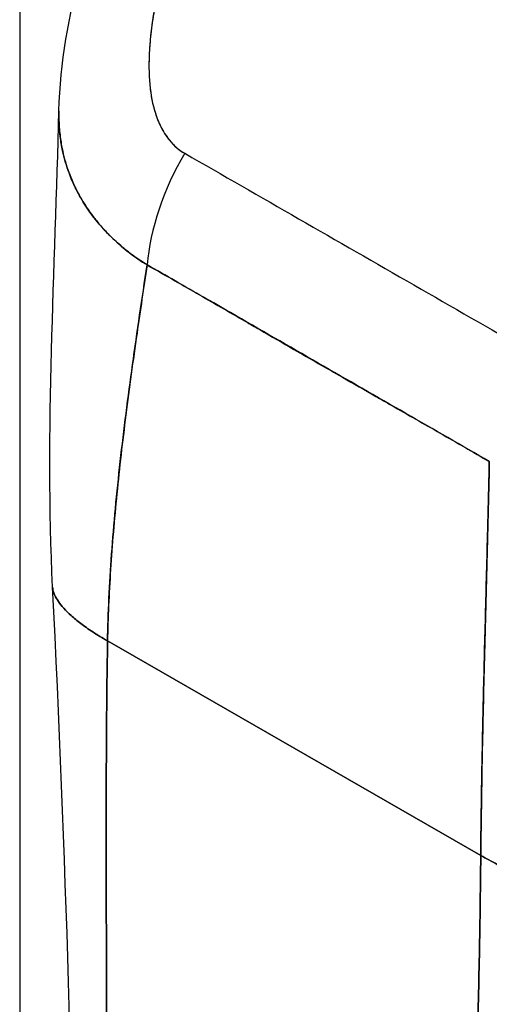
# Model space of a CAD drawing. Extents: x 785 to 1232, y 18 to 306.
# Tile 225 of 232: x 1161.15 to 1161.605, y 226.277 to 227.231. Entities that reach past the tile are written whole.
import ezdxf

# ---------------------------------------------------------------- set-up
doc = ezdxf.new("R2010")
doc.units = 0
doc.header["$LTSCALE"] = 4
doc.header["$MEASUREMENT"] = 0
doc.layers.get('0').update_dxf_attribs({"linetype": 'CONTINUOUS'})

msp = doc.modelspace()

# ---------------------------------------------------------------- linework, layer by layer
for p, q in [((1161.14974, 257.94265), (1161.14974, 200.56537)), ((1161.23495, 226.62897), (1161.59686, 226.42109)), ((1161.59686, 226.42109), (1161.23495, 226.62897))]:
    msp.add_line(p, q)
for centre, major_axis, ratio, start_param, end_param in [((1161.39301, 227.04835), (0.0842, 0.14838), 0.578723, 1.539576, 2.24744), ((1161.39301, 227.04835), (-0.0842, -0.14838), 0.578723, 4.681168, 5.389033), ((1161.52424, 226.85775), (-0.05098, -0.08876), 0.578826, 4.782797, 4.784329)]:
    msp.add_ellipse(centre, major_axis=major_axis, ratio=ratio, start_param=start_param, end_param=end_param)
for points, knots in [([(1161.18782, 227.14304), (1161.1889, 227.18921), (1161.19729, 227.23547), (1161.21324, 227.2931), (1161.2171, 227.30566), (1161.22132, 227.31812)], [0, 0, 0, 0, 0.4156798, 0.4156798, 0.5322905, 0.5322905, 0.5322905, 0.5322905]), ([(1161.29969, 227.31669), (1161.29449, 227.30092), (1161.29011, 227.28583), (1161.2866, 227.27144), (1161.28309, 227.25704), (1161.28045, 227.24333), (1161.27855, 227.2303), (1161.27666, 227.21728), (1161.27552, 227.20494), (1161.2752, 227.19336), (1161.27488, 227.18179), (1161.27539, 227.17098), (1161.27676, 227.16108), (1161.27814, 227.15119), (1161.28038, 227.14221), (1161.28348, 227.13437), (1161.28658, 227.12653), (1161.29054, 227.11982), (1161.29497, 227.11436), (1161.2994, 227.1089), (1161.30431, 227.10469), (1161.30981, 227.10169)], [0, 0, 0, 0, 0.142857, 0.142857, 0.142857, 0.285714, 0.285714, 0.285714, 0.428571, 0.428571, 0.428571, 0.571429, 0.571429, 0.571429, 0.714286, 0.714286, 0.714286, 0.857143, 0.857143, 0.857143, 1, 1, 1, 1]), ([(1161.29969, 227.31669), (1161.29713, 227.30912), (1161.29471, 227.30138), (1161.29246, 227.29359), (1161.28992, 227.28474), (1161.2876, 227.27582), (1161.28553, 227.2669), (1161.28348, 227.25806), (1161.28167, 227.24921), (1161.28017, 227.24048), (1161.27881, 227.23256), (1161.2777, 227.22474), (1161.27686, 227.21704), (1161.27611, 227.21014), (1161.27558, 227.20335), (1161.27531, 227.19671), (1161.27521, 227.19418), (1161.27515, 227.19168), (1161.27512, 227.1892), (1161.27509, 227.18576), (1161.27512, 227.18236), (1161.27524, 227.17903), (1161.27542, 227.17372), (1161.2758, 227.16855), (1161.27641, 227.16355), (1161.27697, 227.15892), (1161.27772, 227.15444), (1161.27869, 227.15011), (1161.27957, 227.14614), (1161.28065, 227.14229), (1161.28191, 227.13862), (1161.28222, 227.13771), (1161.28255, 227.13681), (1161.28289, 227.13592), (1161.2838, 227.13351), (1161.28479, 227.13119), (1161.28586, 227.12895), (1161.28721, 227.12613), (1161.28869, 227.12344), (1161.2903, 227.1209), (1161.29179, 227.11856), (1161.29338, 227.11635), (1161.29508, 227.11428), (1161.29665, 227.11239), (1161.2983, 227.11061), (1161.30002, 227.10898), (1161.30161, 227.10747), (1161.30326, 227.10609), (1161.30497, 227.10483), (1161.30654, 227.10368), (1161.30816, 227.10263), (1161.30981, 227.10169)], [0, 0, 0, 0, 0.090139, 0.090139, 0.090139, 0.192543, 0.192543, 0.192543, 0.294178, 0.294178, 0.294178, 0.386219, 0.386219, 0.386219, 0.468683, 0.468683, 0.468683, 0.5, 0.5, 0.5, 0.543483, 0.543483, 0.543483, 0.612641, 0.612641, 0.612641, 0.676614, 0.676614, 0.676614, 0.73542, 0.73542, 0.73542, 0.75, 0.75, 0.75, 0.789344, 0.789344, 0.789344, 0.838902, 0.838902, 0.838902, 0.884415, 0.884415, 0.884415, 0.926226, 0.926226, 0.926226, 0.964707, 0.964707, 0.964707, 1, 1, 1, 1]), ([(1161.27333, 226.99344), (1161.26921, 226.99598), (1161.26519, 226.99865), (1161.2613, 227.00145), (1161.25713, 227.00444), (1161.25311, 227.00758), (1161.24924, 227.01085), (1161.24512, 227.01433), (1161.24117, 227.01795), (1161.2374, 227.0217), (1161.23581, 227.02329), (1161.23425, 227.02491), (1161.23272, 227.02654), (1161.23039, 227.02903), (1161.22814, 227.03157), (1161.22598, 227.03416), (1161.22214, 227.03874), (1161.21855, 227.04349), (1161.21524, 227.04839), (1161.21172, 227.05361), (1161.20851, 227.059), (1161.20562, 227.06455), (1161.20506, 227.06564), (1161.2045, 227.06674), (1161.20396, 227.06785), (1161.20159, 227.07268), (1161.19946, 227.07763), (1161.1976, 227.0827), (1161.19519, 227.08923), (1161.19321, 227.09595), (1161.19167, 227.10285), (1161.1907, 227.10719), (1161.18991, 227.11159), (1161.1893, 227.11607), (1161.1889, 227.11897), (1161.18858, 227.12191), (1161.18834, 227.12487), (1161.18785, 227.1308), (1161.18767, 227.13685), (1161.18782, 227.14304)], [0, 0, 0, 0, 0.0451309, 0.0451309, 0.0451309, 0.0934261, 0.0934261, 0.0934261, 0.1448843, 0.1448843, 0.1448843, 0.1666667, 0.1666667, 0.1666667, 0.1998145, 0.1998145, 0.1998145, 0.2585241, 0.2585241, 0.2585241, 0.3210109, 0.3210109, 0.3210109, 0.3333333, 0.3333333, 0.3333333, 0.3871157, 0.3871157, 0.3871157, 0.4564187, 0.4564187, 0.4564187, 0.5, 0.5, 0.5, 0.5282562, 0.5282562, 0.5282562, 0.5847966, 0.5847966, 0.5847966, 0.5847966]), ([(1161.18782, 227.143), (1161.18772, 227.13885), (1161.18777, 227.13478), (1161.18796, 227.13076), (1161.18819, 227.12568), (1161.18866, 227.12069), (1161.18934, 227.11579), (1161.18965, 227.11353), (1161.19001, 227.11128), (1161.19042, 227.10905), (1161.1917, 227.102), (1161.19344, 227.09512), (1161.19561, 227.08843), (1161.19778, 227.08178), (1161.20037, 227.07532), (1161.20337, 227.06906), (1161.2036, 227.06858), (1161.20383, 227.0681), (1161.20407, 227.06762), (1161.20688, 227.06192), (1161.21003, 227.05639), (1161.2135, 227.05103), (1161.21534, 227.04819), (1161.21728, 227.04539), (1161.21931, 227.04264), (1161.22138, 227.03984), (1161.22353, 227.0371), (1161.22577, 227.03441), (1161.22804, 227.03169), (1161.23039, 227.02902), (1161.23283, 227.02642), (1161.23514, 227.02396), (1161.23752, 227.02155), (1161.23997, 227.01919), (1161.24498, 227.01438), (1161.25029, 227.0098), (1161.25588, 227.00548), (1161.26142, 227.0012), (1161.26725, 226.99717), (1161.27333, 226.99344)], [0.4143994, 0.4143994, 0.4143994, 0.4143994, 0.4522165, 0.4522165, 0.4522165, 0.5, 0.5, 0.5, 0.5220636, 0.5220636, 0.5220636, 0.5918842, 0.5918842, 0.5918842, 0.6613555, 0.6613555, 0.6613555, 0.6666667, 0.6666667, 0.6666667, 0.7302356, 0.7302356, 0.7302356, 0.7640633, 0.7640633, 0.7640633, 0.7985194, 0.7985194, 0.7985194, 0.8333333, 0.8333333, 0.8333333, 0.8662447, 0.8662447, 0.8662447, 0.9333972, 0.9333972, 0.9333972, 1, 1, 1, 1]), ([(1161.30981, 227.10169), (1161.34641, 227.08067), (1161.38314, 227.05957), (1161.42026, 227.03825), (1161.45739, 227.01693), (1161.49491, 226.99538), (1161.53201, 226.97407), (1161.5691, 226.95276), (1161.60577, 226.93169), (1161.64229, 226.91072)], [0, 0, 0, 0, 0.333333, 0.333333, 0.333333, 0.666667, 0.666667, 0.666667, 1, 1, 1, 1]), ([(1161.23495, 226.62897), (1161.23542, 226.65598), (1161.23678, 226.68412), (1161.23888, 226.71319), (1161.24099, 226.74226), (1161.24386, 226.77225), (1161.24731, 226.80295), (1161.25076, 226.83364), (1161.2548, 226.86504), (1161.25922, 226.89692), (1161.26362, 226.92869), (1161.26841, 226.96094), (1161.27333, 226.99344)], [0, 0, 0, 0, 0.250198, 0.250198, 0.250198, 0.500396, 0.500396, 0.500396, 0.750593, 0.750593, 0.750593, 1, 1, 1, 1]), ([(1161.27333, 226.99344), (1161.26997, 226.97126), (1161.26667, 226.94919), (1161.26352, 226.92731), (1161.25967, 226.90065), (1161.25604, 226.87427), (1161.25275, 226.84829), (1161.24945, 226.82232), (1161.24649, 226.79675), (1161.24398, 226.77172), (1161.24147, 226.7467), (1161.2394, 226.7222), (1161.23787, 226.69837), (1161.23634, 226.67453), (1161.23534, 226.65136), (1161.23495, 226.62897)], [0, 0, 0, 0, 0.170255, 0.170255, 0.170255, 0.377691, 0.377691, 0.377691, 0.585128, 0.585128, 0.585128, 0.792564, 0.792564, 0.792564, 1, 1, 1, 1]), ([(1161.27333, 226.99344), (1161.28927, 226.98444), (1161.30517, 226.97535), (1161.32114, 226.96617), (1161.33682, 226.95716), (1161.35256, 226.94805), (1161.36849, 226.93885), (1161.37315, 226.93616), (1161.37782, 226.93346), (1161.38251, 226.93075), (1161.39348, 226.92442), (1161.40453, 226.91803), (1161.41564, 226.91163), (1161.43131, 226.90261), (1161.44707, 226.89355), (1161.46278, 226.88456), (1161.47358, 226.87837), (1161.48437, 226.87221), (1161.49507, 226.86609), (1161.50007, 226.86323), (1161.50506, 226.86039), (1161.51003, 226.85755), (1161.52597, 226.84845), (1161.54176, 226.83944), (1161.55747, 226.83043), (1161.57342, 226.82127), (1161.58929, 226.81211), (1161.60515, 226.80284)], [0, 0, 0, 0, 0.146953, 0.146953, 0.146953, 0.291147, 0.291147, 0.291147, 0.333333, 0.333333, 0.333333, 0.431915, 0.431915, 0.431915, 0.570999, 0.570999, 0.570999, 0.666667, 0.666667, 0.666667, 0.711352, 0.711352, 0.711352, 0.854594, 0.854594, 0.854594, 1, 1, 1, 1]), ([(1161.60515, 226.80284), (1161.57832, 226.81845), (1161.5513, 226.83398), (1161.5242, 226.84952), (1161.49589, 226.86576), (1161.4675, 226.88202), (1161.43914, 226.89833), (1161.41081, 226.91463), (1161.38251, 226.931), (1161.35426, 226.94723), (1161.34551, 226.95226), (1161.33675, 226.95728), (1161.32801, 226.96229), (1161.30977, 226.97272), (1161.29155, 226.98311), (1161.27333, 226.99344)], [0, 0, 0, 0, 0.24471, 0.24471, 0.24471, 0.500303, 0.500303, 0.500303, 0.755735, 0.755735, 0.755735, 0.834924, 0.834924, 0.834924, 1, 1, 1, 1]), ([(1161.59686, 226.42109), (1161.59706, 226.4436), (1161.59737, 226.46716), (1161.59778, 226.49164), (1161.5982, 226.51611), (1161.59872, 226.5415), (1161.59931, 226.56763), (1161.59991, 226.59376), (1161.60058, 226.62063), (1161.60129, 226.64809), (1161.602, 226.67555), (1161.60275, 226.70359), (1161.60347, 226.73204), (1161.60406, 226.7554), (1161.60464, 226.77903), (1161.60515, 226.80284)], [0, 0, 0, 0, 0.207436, 0.207436, 0.207436, 0.414872, 0.414872, 0.414872, 0.622309, 0.622309, 0.622309, 0.829745, 0.829745, 0.829745, 1, 1, 1, 1]), ([(1161.60515, 226.80284), (1161.6044, 226.76796), (1161.60352, 226.73346), (1161.60264, 226.69966), (1161.60176, 226.66575), (1161.60087, 226.63254), (1161.60009, 226.60031), (1161.5993, 226.56809), (1161.5986, 226.53685), (1161.59805, 226.50689), (1161.5975, 226.47692), (1161.5971, 226.44823), (1161.59686, 226.42109)], [0, 0, 0, 0, 0.249407, 0.249407, 0.249407, 0.499604, 0.499604, 0.499604, 0.749802, 0.749802, 0.749802, 1, 1, 1, 1]), ([(1161.18169, 226.68122), (1161.18173, 226.6804), (1161.18205, 226.67784), (1161.18354, 226.67328), (1161.18698, 226.66727), (1161.19219, 226.66074), (1161.19934, 226.65366), (1161.20861, 226.64602), (1161.2202, 226.63783), (1161.2297, 226.63199), (1161.23495, 226.62897)], [0.500128, 0.500128, 0.500128, 0.500128, 0.5333333, 0.6, 0.6666667, 0.7333333, 0.8, 0.8666667, 0.9333333, 1, 1, 1, 1]), ([(1161.23495, 226.62897), (1161.2297, 226.63199), (1161.22495, 226.63491), (1161.22064, 226.63773), (1161.21634, 226.64056), (1161.21247, 226.64329), (1161.20899, 226.64593), (1161.20552, 226.64857), (1161.20243, 226.65112), (1161.19969, 226.65357), (1161.19696, 226.65602), (1161.19458, 226.65838), (1161.19252, 226.66065), (1161.19046, 226.66292), (1161.18872, 226.6651), (1161.18728, 226.66719), (1161.18583, 226.66927), (1161.18469, 226.67127), (1161.18382, 226.67319), (1161.18294, 226.6751), (1161.18234, 226.67693), (1161.18201, 226.67868), (1161.18184, 226.67955), (1161.18173, 226.6804), (1161.18169, 226.68122)], [0, 0, 0, 0, 0.0666667, 0.0666667, 0.0666667, 0.1333333, 0.1333333, 0.1333333, 0.2, 0.2, 0.2, 0.2666667, 0.2666667, 0.2666667, 0.3333333, 0.3333333, 0.3333333, 0.4, 0.4, 0.4, 0.4666667, 0.4666667, 0.4666667, 0.499872, 0.499872, 0.499872, 0.499872]), ([(1161.23317, 225.88959), (1161.23314, 225.91874), (1161.2332, 225.94793), (1161.2333, 225.97717), (1161.23339, 226.00641), (1161.23352, 226.0357), (1161.23363, 226.06508), (1161.23374, 226.09446), (1161.23384, 226.12393), (1161.23389, 226.15358), (1161.23395, 226.18323), (1161.23397, 226.21306), (1161.23395, 226.24317), (1161.23393, 226.27328), (1161.23387, 226.30368), (1161.23381, 226.33452), (1161.23374, 226.36535), (1161.23367, 226.39662), (1161.23365, 226.4285), (1161.23363, 226.46039), (1161.23366, 226.49289), (1161.23384, 226.52622), (1161.23402, 226.55956), (1161.23434, 226.59372), (1161.23495, 226.62897)], [0, 0, 0, 0, 0.125, 0.125, 0.125, 0.25, 0.25, 0.25, 0.375, 0.375, 0.375, 0.5, 0.5, 0.5, 0.625, 0.625, 0.625, 0.75, 0.75, 0.75, 0.875, 0.875, 0.875, 1, 1, 1, 1]), ([(1161.23495, 226.62897), (1161.23434, 226.59372), (1161.23402, 226.55956), (1161.23384, 226.52622), (1161.23366, 226.49289), (1161.23363, 226.46039), (1161.23365, 226.4285), (1161.23367, 226.39662), (1161.23374, 226.36535), (1161.23381, 226.33452), (1161.23387, 226.30368), (1161.23393, 226.27328), (1161.23395, 226.24317), (1161.23397, 226.21306), (1161.23395, 226.18323), (1161.23389, 226.15358), (1161.23384, 226.12393), (1161.23374, 226.09446), (1161.23363, 226.06508), (1161.23352, 226.0357), (1161.23339, 226.00641), (1161.2333, 225.97717), (1161.2332, 225.94793), (1161.23314, 225.91874), (1161.23317, 225.88959)], [0, 0, 0, 0, 0.125, 0.125, 0.125, 0.25, 0.25, 0.25, 0.375, 0.375, 0.375, 0.5, 0.5, 0.5, 0.625, 0.625, 0.625, 0.75, 0.75, 0.75, 0.875, 0.875, 0.875, 1, 1, 1, 1]), ([(1161.57095, 225.69558), (1161.57092, 225.72473), (1161.5714, 225.75368), (1161.57221, 225.7825), (1161.57303, 225.81133), (1161.57418, 225.84003), (1161.57551, 225.8687), (1161.57685, 225.89738), (1161.57836, 225.92604), (1161.57993, 225.95482), (1161.5815, 225.9836), (1161.58312, 226.01251), (1161.58468, 226.04171), (1161.58624, 226.07092), (1161.58775, 226.10042), (1161.58912, 226.13043), (1161.5905, 226.16043), (1161.59173, 226.19095), (1161.59279, 226.22222), (1161.59384, 226.25349), (1161.59471, 226.2855), (1161.59539, 226.31855), (1161.59607, 226.3516), (1161.59655, 226.38568), (1161.59686, 226.42109)], [0, 0, 0, 0, 0.125, 0.125, 0.125, 0.25, 0.25, 0.25, 0.375, 0.375, 0.375, 0.5, 0.5, 0.5, 0.625, 0.625, 0.625, 0.75, 0.75, 0.75, 0.875, 0.875, 0.875, 1, 1, 1, 1]), ([(1161.59686, 226.42109), (1161.59655, 226.38568), (1161.59607, 226.3516), (1161.59539, 226.31855), (1161.59471, 226.2855), (1161.59384, 226.25349), (1161.59279, 226.22222), (1161.59173, 226.19095), (1161.5905, 226.16043), (1161.58912, 226.13043), (1161.58775, 226.10042), (1161.58624, 226.07092), (1161.58468, 226.04171), (1161.58312, 226.01251), (1161.5815, 225.9836), (1161.57993, 225.95482), (1161.57836, 225.92604), (1161.57685, 225.89738), (1161.57551, 225.8687), (1161.57418, 225.84003), (1161.57303, 225.81133), (1161.57221, 225.7825), (1161.5714, 225.75368), (1161.57092, 225.72473), (1161.57095, 225.69558)], [0, 0, 0, 0, 0.125, 0.125, 0.125, 0.25, 0.25, 0.25, 0.375, 0.375, 0.375, 0.5, 0.5, 0.5, 0.625, 0.625, 0.625, 0.75, 0.75, 0.75, 0.875, 0.875, 0.875, 1, 1, 1, 1]), ([(1161.82742, 226.35742), (1161.82322, 226.35721), (1161.81891, 226.35715), (1161.8145, 226.35723), (1161.81008, 226.3573), (1161.80558, 226.35751), (1161.80099, 226.35784), (1161.7964, 226.35816), (1161.79172, 226.3586), (1161.78698, 226.35914), (1161.78224, 226.35969), (1161.77743, 226.36034), (1161.77257, 226.36108), (1161.7677, 226.36183), (1161.76277, 226.36268), (1161.75779, 226.36361), (1161.75281, 226.36455), (1161.74777, 226.36558), (1161.74268, 226.3667), (1161.73758, 226.36783), (1161.73244, 226.36904), (1161.72724, 226.37035), (1161.72205, 226.37165), (1161.7168, 226.37305), (1161.7115, 226.37454), (1161.7062, 226.37603), (1161.70086, 226.37762), (1161.69547, 226.3793), (1161.69008, 226.38098), (1161.68464, 226.38276), (1161.67917, 226.38465), (1161.6737, 226.38653), (1161.66819, 226.38851), (1161.66266, 226.39061), (1161.65713, 226.3927), (1161.65157, 226.3949), (1161.64602, 226.3972), (1161.64046, 226.39951), (1161.6349, 226.40193), (1161.62937, 226.40447), (1161.62384, 226.407), (1161.61834, 226.40965), (1161.61291, 226.41242), (1161.60748, 226.41519), (1161.60211, 226.41808), (1161.59686, 226.42109)], [0, 0, 0, 0, 0.066667, 0.066667, 0.066667, 0.133333, 0.133333, 0.133333, 0.2, 0.2, 0.2, 0.266667, 0.266667, 0.266667, 0.333333, 0.333333, 0.333333, 0.4, 0.4, 0.4, 0.466667, 0.466667, 0.466667, 0.533333, 0.533333, 0.533333, 0.6, 0.6, 0.6, 0.666667, 0.666667, 0.666667, 0.733333, 0.733333, 0.733333, 0.8, 0.8, 0.8, 0.866667, 0.866667, 0.866667, 0.933333, 0.933333, 0.933333, 1, 1, 1, 1])]:
    msp.add_open_spline(points, degree=3, knots=knots)
for points in [[(1161.18169, 226.68122), (1161.17426, 226.83193), (1161.18415, 226.98761), (1161.18782, 227.14301)], [(1161.23679, 227.02232), (1161.23679, 227.02232), (1161.23679, 227.02232), (1161.23679, 227.02232)], [(1161.4656, 226.88294), (1161.46562, 226.88299), (1161.46565, 226.88304), (1161.46567, 226.88309)], [(1161.20319, 225.93116), (1161.20293, 226.16752), (1161.19438, 226.42395), (1161.18169, 226.68122)], [(1161.59686, 226.42109), (1161.60211, 226.41808), (1161.61284, 226.4123), (1161.62935, 226.40435), (1161.64602, 226.39709), (1161.66269, 226.3905), (1161.67921, 226.38455), (1161.69551, 226.3792), (1161.71155, 226.37445), (1161.72729, 226.37025), (1161.74273, 226.36661), (1161.75784, 226.36352), (1161.77263, 226.36099), (1161.78705, 226.35904), (1161.80107, 226.35772), (1161.81459, 226.35709), (1161.82322, 226.35721), (1161.82742, 226.35742)]]:
    msp.add_open_spline(points, degree=3)

doc.saveas('drawing.dxf')
